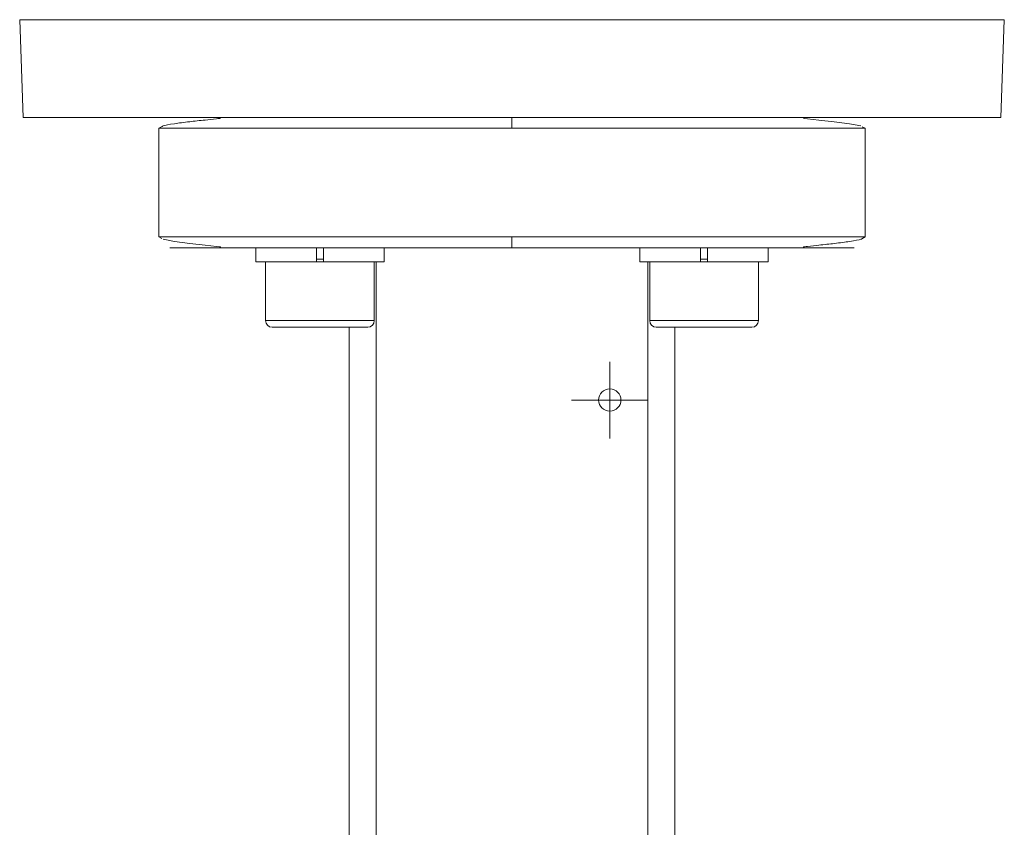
# Model space of a CAD drawing. Header units: millimetres. Extents: x 143 to 824, y 74 to 819.
# Tile 11 of 26: x 214 to 305, y 529 to 603. Entities that reach past the tile are written whole.
import ezdxf

# ---------------------------------------------------------------- set-up
doc = ezdxf.new("R2010")
doc.units = ezdxf.units.MM

# ---------------------------------------------------------------- blocks, each defined once
blk = doc.blocks.new('SW_CENTERMARKSYMBOL_3')
at = {"color": 0, "linetype": 'Continuous', "lineweight": 0}
for p, q in [((0, 2.5), (0, 3.525)), ((0, 0), (0, 2.5)), ((-2.5, 0), (-3.525, 0)), ((0, 0), (-2.5, 0)), ((0, 0), (0, -2.5)), ((0, 0), (2.5, 0)), ((2.5, 0), (3.525, 0)), ((0, -2.5), (0, -3.525))]:
    blk.add_line(p, q, dxfattribs=at)

msp = doc.modelspace()

# ---------------------------------------------------------------- linework, layer by layer
at = {"color": 7, "linetype": 'Continuous', "lineweight": 15}
for p, q in [((214.051, 603.312), (214.364, 594.329)), ((304.364, 594.329), (304.678, 603.312)), ((214.364, 594.329), (259.364, 594.329)), ((259.364, 594.329), (304.364, 594.329)), ((227.179, 593.5), (226.864, 593.329)), ((226.864, 593.329), (226.864, 583.329)), ((291.864, 593.329), (291.601, 593.472)), ((291.864, 583.329), (291.864, 593.329)), ((226.864, 583.329), (227.128, 583.186)), ((291.549, 583.157), (291.864, 583.329)), ((235.787, 582.329), (235.787, 581.029)), ((241.362, 582.329), (235.787, 582.329)), ((241.362, 582.329), (241.362, 581.029)), ((242.012, 581.029), (242.012, 582.329)), ((247.587, 581.029), (247.587, 582.329)), ((271.142, 582.329), (271.142, 581.029)), ((276.717, 582.329), (276.717, 581.029)), ((282.942, 582.329), (277.367, 582.329)), ((277.367, 581.029), (277.367, 582.329)), ((282.942, 581.029), (282.942, 582.329)), ((241.362, 581.029), (235.787, 581.029)), ((236.687, 581.029), (236.687, 575.629)), ((242.012, 581.029), (241.362, 581.029)), ((247.587, 581.029), (242.012, 581.029)), ((246.687, 575.629), (246.687, 581.029)), ((246.864, 581.029), (246.864, 511.329)), ((276.717, 581.029), (271.142, 581.029)), ((271.864, 511.329), (271.864, 581.029)), ((272.042, 581.029), (272.042, 575.629)), ((277.367, 581.029), (276.717, 581.029)), ((282.942, 581.029), (277.367, 581.029)), ((282.042, 575.629), (282.042, 581.029)), ((241.687, 575.029), (237.287, 575.029)), ((246.087, 575.029), (241.687, 575.029)), ((244.364, 529.029), (244.364, 575.029)), ((277.042, 575.029), (272.642, 575.029)), ((274.364, 529.029), (274.364, 575.029)), ((281.442, 575.029), (277.042, 575.029)), ((244.364, 529.029), (244.364, 494.242)), ((274.364, 494.242), (274.364, 529.029))]:
    msp.add_line(p, q, dxfattribs=at)
at = {"color": 8, "linetype": 'Continuous', "lineweight": 15}
for p, q in [((304.678, 603.312), (214.051, 603.312)), ((226.864, 593.329), (259.364, 593.329)), ((259.364, 593.329), (291.864, 593.329)), ((259.364, 583.329), (226.864, 583.329)), ((291.864, 583.329), (259.364, 583.329)), ((241.362, 581.279), (242.012, 581.279)), ((276.717, 581.279), (277.367, 581.279)), ((236.687, 575.629), (241.687, 575.629)), ((241.687, 575.629), (246.687, 575.629)), ((272.042, 575.629), (277.042, 575.629)), ((277.042, 575.629), (282.042, 575.629))]:
    msp.add_line(p, q, dxfattribs=at)
at = {"color": 7, "linetype": 'Continuous', "lineweight": 15, "flags": 128}
for points in [[(291.482, 593.537), (290.439, 593.744), (289.022, 593.932), (287.607, 594.085), (286.562, 594.196), (286.275, 594.236), (286.232, 594.244), (286.216, 594.248), (286.203, 594.252), (286.197, 594.254), (286.193, 594.256), (286.189, 594.258), (286.186, 594.26), (286.184, 594.261), (286.182, 594.263), (286.182, 594.266), (286.192, 594.273), (286.215, 594.279), (286.274, 594.282), (286.274, 594.282)], [(227.247, 583.121), (228.29, 582.913), (229.707, 582.725), (231.122, 582.572), (232.167, 582.461), (232.454, 582.422), (232.497, 582.413), (232.513, 582.409), (232.526, 582.405), (232.532, 582.403), (232.536, 582.401), (232.54, 582.4), (232.543, 582.398), (232.545, 582.396), (232.547, 582.394), (232.547, 582.391), (232.537, 582.385), (232.514, 582.379), (232.455, 582.375), (232.455, 582.375)]]:
    msp.add_lwpolyline(points, dxfattribs=at)
at = {"color": 7, "linetype": 'Continuous', "lineweight": 15}
msp.add_circle((268.364, 568.329), 1.025, dxfattribs=at)
for centre, start, end in [((237.287, 575.629), 180, 270), ((246.087, 575.629), 270, 0), ((272.642, 575.629), 180, 270), ((281.442, 575.629), 270, 0)]:
    msp.add_arc(centre, 0.6, start, end, dxfattribs=at)
for points, knots in [([(232.477, 594.283), (232.49, 594.282), (232.513, 594.28), (232.536, 594.274), (232.547, 594.269), (232.548, 594.264), (232.546, 594.261), (232.543, 594.26), (232.54, 594.258), (232.536, 594.256), (232.532, 594.254), (232.524, 594.251), (232.508, 594.247), (232.484, 594.241), (232.355, 594.217), (231.869, 594.162), (230.89, 594.062), (229.509, 593.916), (228.164, 593.733), (227.32, 593.588), (227.199, 593.512), (227.179, 593.5)], [0, 0, 0, 0, 0.006276, 0.011214, 0.014554, 0.015681, 0.01613, 0.016517, 0.016864, 0.017197, 0.017546, 0.017936, 0.018905, 0.020958, 0.023804, 0.052714, 0.176013, 0.375624, 0.636818, 0.942007, 1, 1, 1, 1]), ([(259.364, 594.329), (259.364, 594.329), (259.364, 594.307), (259.364, 594.21), (259.364, 594.133), (259.364, 593.938), (259.364, 593.82), (259.364, 593.574), (259.364, 593.447), (259.364, 593.329)], [0, 0, 0, 0, 0.25, 0.25, 0.5, 0.5, 0.75, 0.75, 1, 1, 1, 1]), ([(290.619, 594.329), (290.595, 594.329), (290.547, 594.329), (290.462, 594.329), (290.369, 594.329), (290.265, 594.329), (290.152, 594.329), (290.03, 594.329), (289.94, 594.329), (289.895, 594.329)], [0, 0, 0, 0, 0.142935, 0.285769, 0.428548, 0.571315, 0.714117, 0.856997, 1, 1, 1, 1]), ([(259.364, 583.329), (259.364, 583.211), (259.364, 583.084), (259.364, 582.837), (259.364, 582.719), (259.364, 582.524), (259.364, 582.448), (259.364, 582.35), (259.364, 582.329), (259.364, 582.329)], [0, 0, 0, 0, 0.25, 0.25, 0.5, 0.5, 0.75, 0.75, 1, 1, 1, 1]), ([(286.252, 582.374), (286.239, 582.376), (286.216, 582.378), (286.193, 582.383), (286.182, 582.389), (286.181, 582.393), (286.183, 582.396), (286.185, 582.398), (286.188, 582.4), (286.192, 582.401), (286.197, 582.403), (286.205, 582.406), (286.221, 582.411), (286.245, 582.416), (286.374, 582.44), (286.86, 582.495), (287.839, 582.596), (289.22, 582.741), (290.565, 582.925), (291.409, 583.069), (291.53, 583.145), (291.549, 583.157)], [0, 0, 0, 0, 0.0062761, 0.0112135, 0.0145544, 0.0156811, 0.0161296, 0.0165173, 0.016864, 0.0171969, 0.0175455, 0.0179357, 0.0189052, 0.0209579, 0.0238042, 0.0527136, 0.1760132, 0.3756236, 0.6368177, 0.9420067, 1, 1, 1, 1]), ([(259.364, 582.329), (257.888, 582.329), (256.306, 582.329), (252.948, 582.329), (251.17, 582.329), (247.479, 582.329), (245.564, 582.329), (241.728, 582.329), (239.806, 582.329), (237.076, 582.329), (236.191, 582.329), (234.507, 582.329), (233.708, 582.329), (232.227, 582.329), (231.546, 582.329), (230.335, 582.329), (229.806, 582.329), (228.926, 582.329), (228.576, 582.329), (228.076, 582.329), (227.926, 582.329), (227.834, 582.329), (227.892, 582.329), (228.213, 582.329), (228.476, 582.329), (228.834, 582.329)], [0, 0, 0, 0, 0.125, 0.125, 0.25, 0.25, 0.375, 0.375, 0.5, 0.5, 0.5625, 0.5625, 0.625, 0.625, 0.6875, 0.6875, 0.75, 0.75, 0.8125, 0.8125, 0.875, 0.875, 0.9375, 0.9375, 1, 1, 1, 1]), ([(289.895, 582.329), (290.253, 582.329), (290.516, 582.329), (290.837, 582.329), (290.895, 582.329), (290.803, 582.329), (290.653, 582.329), (290.153, 582.329), (289.803, 582.329), (288.923, 582.329), (288.394, 582.329), (287.183, 582.329), (286.502, 582.329), (285.021, 582.329), (284.222, 582.329), (282.538, 582.329), (281.653, 582.329), (278.923, 582.329), (277.001, 582.329), (273.165, 582.329), (271.25, 582.329), (267.559, 582.329), (265.781, 582.329), (262.423, 582.329), (260.841, 582.329), (259.364, 582.329)], [0, 0, 0, 0, 0.0625, 0.0625, 0.125, 0.125, 0.1875, 0.1875, 0.25, 0.25, 0.3125, 0.3125, 0.375, 0.375, 0.4375, 0.4375, 0.5, 0.5, 0.625, 0.625, 0.75, 0.75, 0.875, 0.875, 1, 1, 1, 1])]:
    msp.add_open_spline(points, degree=3, knots=knots, dxfattribs=at)

# ---------------------------------------------------------------- block references
at = {"color": 7, "linetype": 'Continuous', "lineweight": 0}
msp.add_blockref('SW_CENTERMARKSYMBOL_3', (268.364, 568.329), dxfattribs=at)

doc.saveas('drawing.dxf')
